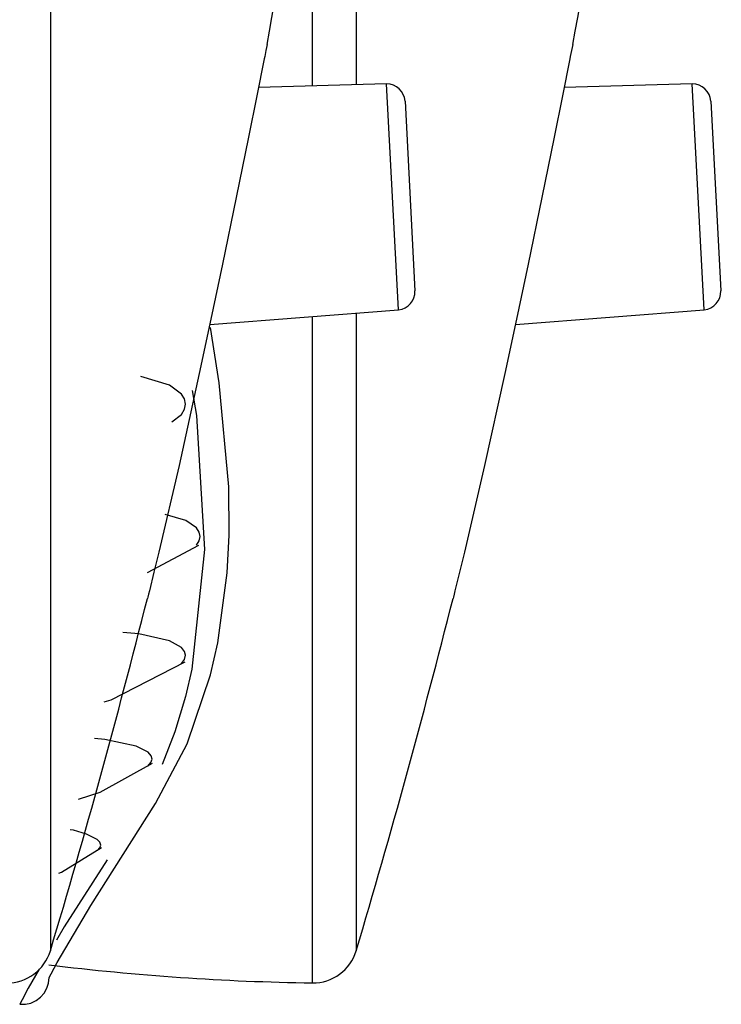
# Model space of a CAD drawing. Header units: millimetres. Extents: x 0 to 0.5, y -0.02 to 1.57.
# Tile 4 of 29: x 0.11663 to 0.12442, y 0.42334 to 0.43428. Entities that reach past the tile are written whole.
import ezdxf

# ---------------------------------------------------------------- set-up
doc = ezdxf.new("R2010")
doc.units = ezdxf.units.MM
doc.layers.add('BLOCKS', color=3, linetype='Continuous')

msp = doc.modelspace()

# ---------------------------------------------------------------- linework, layer by layer
at = {"layer": 'BLOCKS'}
for points in [[(0.116969, 0.477212), (0.116969, 0.477212), (0.116969, 0.423936), (0.116969, 0.423936)], [(0.119375, 0.434002), (0.119952, 0.437205), (0.120364, 0.440434), (0.120604, 0.44368)], [(0.12277, 0.434002), (0.123347, 0.437205), (0.123759, 0.440434), (0.123999, 0.44368)], [(0.120364, 0.440953), (0.120364, 0.440953), (0.120364, 0.433555), (0.120364, 0.433555)], [(0.119878, 0.433541), (0.119878, 0.433541), (0.119878, 0.43707), (0.119878, 0.43707)], [(0.120702, 0.433564), (0.120702, 0.433564), (0.11928, 0.433524), (0.11928, 0.433524)], [(0.120907, 0.433373), (0.1209, 0.433481), (0.120811, 0.433566), (0.120702, 0.433564)], [(0.120834, 0.431057), (0.120834, 0.431057), (0.120702, 0.433564), (0.120702, 0.433564)], [(0.124094, 0.433564), (0.124094, 0.433564), (0.122672, 0.433524), (0.122672, 0.433524)], [(0.124301, 0.433373), (0.124295, 0.433481), (0.124202, 0.433566), (0.124094, 0.433564)], [(0.124227, 0.431057), (0.124227, 0.431057), (0.124094, 0.433564), (0.124094, 0.433564)], [(0.120907, 0.433373), (0.120907, 0.433373), (0.121016, 0.431268), (0.121016, 0.431268)], [(0.124301, 0.433373), (0.124301, 0.433373), (0.124411, 0.431268), (0.124411, 0.431268)], [(0.120834, 0.431057), (0.120942, 0.431065), (0.121023, 0.431158), (0.121016, 0.431268)], [(0.124227, 0.431057), (0.124335, 0.431065), (0.124417, 0.431158), (0.124411, 0.431268)], [(0.118739, 0.430891), (0.118739, 0.430891), (0.120834, 0.431057), (0.120834, 0.431057)], [(0.120364, 0.43102), (0.120364, 0.43102), (0.120364, 0.423936), (0.120364, 0.423936)], [(0.122132, 0.430891), (0.122132, 0.430891), (0.124227, 0.431057), (0.124227, 0.431057)], [(0.119878, 0.42358), (0.119878, 0.42358), (0.119878, 0.430982), (0.119878, 0.430982)], [(0.118046, 0.428138), (0.118046, 0.428138), (0.118617, 0.42844), (0.118617, 0.42844)], [(0.116969, 0.423936), (0.117359, 0.425232), (0.117715, 0.426538), (0.118046, 0.42785)], [(0.120364, 0.423936), (0.120751, 0.425232), (0.121109, 0.426538), (0.121439, 0.42785)], [(0.116483, 0.42358), (0.116709, 0.423576), (0.116905, 0.423723), (0.116969, 0.423936)], [(0.119878, 0.42358), (0.120101, 0.423576), (0.1203, 0.423723), (0.120364, 0.423936)], [(0.116953, 0.423781), (0.117924, 0.423661), (0.118899, 0.423594), (0.119878, 0.42358)], [(0.11663, 0.423342), (0.11663, 0.423342), (0.11663, 0.423342), (0.11663, 0.423342)]]:
    msp.add_open_spline(points, degree=3, dxfattribs=at)
for points, knots in [([(0.119375, 0.434004), (0.119375, 0.434004), (0.119362, 0.433936), (0.119362, 0.433936), (0.119362, 0.433936), (0.119362, 0.433936), (0.11935, 0.43387), (0.11935, 0.43387)], [0, 0, 0, 0, 0.5, 0.5, 0.5, 0.5, 1, 1, 1, 1]), ([(0.12277, 0.434004), (0.12277, 0.434004), (0.122755, 0.433936), (0.122755, 0.433936), (0.122755, 0.433936), (0.122755, 0.433936), (0.122741, 0.43387), (0.122741, 0.43387)], [0, 0, 0, 0, 0.5, 0.5, 0.5, 0.5, 1, 1, 1, 1]), ([(0.11935, 0.43387), (0.11935, 0.43387), (0.119344, 0.433845), (0.119344, 0.433845), (0.119344, 0.433845), (0.119344, 0.433845), (0.119261, 0.433433), (0.119261, 0.433433), (0.119261, 0.433433), (0.119261, 0.433433), (0.119168, 0.432972), (0.119168, 0.432972), (0.119168, 0.432972), (0.119168, 0.432972), (0.119031, 0.432305), (0.119031, 0.432305), (0.119031, 0.432305), (0.119031, 0.432305), (0.11888, 0.431564), (0.11888, 0.431564)], [0, 0, 0, 0, 0.2, 0.2, 0.2, 0.2, 0.4, 0.4, 0.4, 0.4, 0.6, 0.6, 0.6, 0.6, 0.8, 0.8, 0.8, 0.8, 1, 1, 1, 1]), ([(0.122741, 0.43387), (0.122741, 0.43387), (0.122737, 0.433845), (0.122737, 0.433845), (0.122737, 0.433845), (0.122737, 0.433845), (0.122654, 0.433433), (0.122654, 0.433433), (0.122654, 0.433433), (0.122654, 0.433433), (0.122561, 0.432972), (0.122561, 0.432972), (0.122561, 0.432972), (0.122561, 0.432972), (0.122424, 0.432305), (0.122424, 0.432305), (0.122424, 0.432305), (0.122424, 0.432305), (0.122273, 0.431564), (0.122273, 0.431564)], [0, 0, 0, 0, 0.2, 0.2, 0.2, 0.2, 0.4, 0.4, 0.4, 0.4, 0.6, 0.6, 0.6, 0.6, 0.8, 0.8, 0.8, 0.8, 1, 1, 1, 1]), ([(0.11888, 0.431564), (0.11888, 0.431564), (0.118752, 0.430951), (0.118752, 0.430951), (0.118752, 0.430951), (0.118752, 0.430951), (0.118623, 0.430349), (0.118623, 0.430349), (0.118623, 0.430349), (0.118623, 0.430349), (0.118398, 0.429326), (0.118398, 0.429326), (0.118398, 0.429326), (0.118398, 0.429326), (0.118172, 0.428364), (0.118172, 0.428364), (0.118172, 0.428364), (0.118172, 0.428364), (0.118118, 0.428142), (0.118118, 0.428142), (0.118118, 0.428142), (0.118118, 0.428142), (0.118069, 0.427935), (0.118069, 0.427935), (0.118069, 0.427935), (0.118069, 0.427935), (0.118058, 0.427896), (0.118058, 0.427896), (0.118058, 0.427896), (0.118058, 0.427896), (0.11805, 0.427865), (0.11805, 0.427865), (0.11805, 0.427865), (0.11805, 0.427865), (0.118046, 0.42785), (0.118046, 0.42785), (0.118046, 0.42785), (0.118046, 0.42785), (0.118046, 0.42785), (0.118046, 0.42785)], [0, 0, 0, 0, 0.1, 0.1, 0.1, 0.1, 0.2, 0.2, 0.2, 0.2, 0.3, 0.3, 0.3, 0.3, 0.4, 0.4, 0.4, 0.4, 0.5, 0.5, 0.5, 0.5, 0.6, 0.6, 0.6, 0.6, 0.7, 0.7, 0.7, 0.7, 0.8, 0.8, 0.8, 0.8, 0.9, 0.9, 0.9, 0.9, 1, 1, 1, 1]), ([(0.122273, 0.431564), (0.122273, 0.431564), (0.122144, 0.430951), (0.122144, 0.430951), (0.122144, 0.430951), (0.122144, 0.430951), (0.122016, 0.430349), (0.122016, 0.430349), (0.122016, 0.430349), (0.122016, 0.430349), (0.121788, 0.429326), (0.121788, 0.429326), (0.121788, 0.429326), (0.121788, 0.429326), (0.121565, 0.428364), (0.121565, 0.428364), (0.121565, 0.428364), (0.121565, 0.428364), (0.121511, 0.428142), (0.121511, 0.428142), (0.121511, 0.428142), (0.121511, 0.428142), (0.121461, 0.427935), (0.121461, 0.427935), (0.121461, 0.427935), (0.121461, 0.427935), (0.121451, 0.427896), (0.121451, 0.427896), (0.121451, 0.427896), (0.121451, 0.427896), (0.121443, 0.427865), (0.121443, 0.427865), (0.121443, 0.427865), (0.121443, 0.427865), (0.121439, 0.42785), (0.121439, 0.42785), (0.121439, 0.42785), (0.121439, 0.42785), (0.121439, 0.42785), (0.121439, 0.42785)], [0, 0, 0, 0, 0.1, 0.1, 0.1, 0.1, 0.2, 0.2, 0.2, 0.2, 0.3, 0.3, 0.3, 0.3, 0.4, 0.4, 0.4, 0.4, 0.5, 0.5, 0.5, 0.5, 0.6, 0.6, 0.6, 0.6, 0.7, 0.7, 0.7, 0.7, 0.8, 0.8, 0.8, 0.8, 0.9, 0.9, 0.9, 0.9, 1, 1, 1, 1]), ([(0.118748, 0.427), (0.118748, 0.427), (0.11883, 0.427358), (0.11883, 0.427358), (0.11883, 0.427358), (0.11883, 0.427358), (0.118932, 0.428136), (0.118932, 0.428136), (0.118932, 0.428136), (0.118932, 0.428136), (0.118953, 0.428554), (0.118953, 0.428554), (0.118953, 0.428554), (0.118953, 0.428554), (0.11895, 0.42909), (0.11895, 0.42909), (0.11895, 0.42909), (0.11895, 0.42909), (0.118845, 0.430243), (0.118845, 0.430243), (0.118845, 0.430243), (0.118845, 0.430243), (0.118748, 0.43086), (0.118748, 0.43086)], [0, 0, 0, 0, 0.166667, 0.166667, 0.166667, 0.166667, 0.333333, 0.333333, 0.333333, 0.333333, 0.5, 0.5, 0.5, 0.5, 0.666667, 0.666667, 0.666667, 0.666667, 0.833333, 0.833333, 0.833333, 0.833333, 1, 1, 1, 1]), ([(0.118319, 0.429811), (0.118319, 0.429811), (0.118425, 0.429893), (0.118425, 0.429893), (0.118425, 0.429893), (0.118425, 0.429893), (0.11846, 0.429951), (0.11846, 0.429951), (0.11846, 0.429951), (0.11846, 0.429951), (0.11847, 0.430009), (0.11847, 0.430009), (0.11847, 0.430009), (0.11847, 0.430009), (0.11846, 0.430067), (0.11846, 0.430067), (0.11846, 0.430067), (0.11846, 0.430067), (0.118425, 0.430119), (0.118425, 0.430119), (0.118425, 0.430119), (0.118425, 0.430119), (0.118292, 0.430218), (0.118292, 0.430218), (0.118292, 0.430218), (0.118292, 0.430218), (0.117973, 0.430316), (0.117973, 0.430316)], [0, 0, 0, 0, 0.142857, 0.142857, 0.142857, 0.142857, 0.285714, 0.285714, 0.285714, 0.285714, 0.428571, 0.428571, 0.428571, 0.428571, 0.571429, 0.571429, 0.571429, 0.571429, 0.714286, 0.714286, 0.714286, 0.714286, 0.857143, 0.857143, 0.857143, 0.857143, 1, 1, 1, 1]), ([(0.118543, 0.430158), (0.118543, 0.430158), (0.11859, 0.429881), (0.11859, 0.429881), (0.11859, 0.429881), (0.11859, 0.429881), (0.118681, 0.428393), (0.118681, 0.428393), (0.118681, 0.428393), (0.118681, 0.428393), (0.118541, 0.427064), (0.118541, 0.427064), (0.118541, 0.427064), (0.118541, 0.427064), (0.11847, 0.426759), (0.11847, 0.426759)], [0, 0, 0, 0, 0.25, 0.25, 0.25, 0.25, 0.5, 0.5, 0.5, 0.5, 0.75, 0.75, 0.75, 0.75, 1, 1, 1, 1]), ([(0.118592, 0.42844), (0.118592, 0.42844), (0.118621, 0.428488), (0.118621, 0.428488), (0.118621, 0.428488), (0.118621, 0.428488), (0.118632, 0.428538), (0.118632, 0.428538), (0.118632, 0.428538), (0.118632, 0.428538), (0.118621, 0.428587), (0.118621, 0.428587), (0.118621, 0.428587), (0.118621, 0.428587), (0.118592, 0.428635), (0.118592, 0.428635), (0.118592, 0.428635), (0.118592, 0.428635), (0.118472, 0.428716), (0.118472, 0.428716), (0.118472, 0.428716), (0.118472, 0.428716), (0.118243, 0.428784), (0.118243, 0.428784)], [0, 0, 0, 0, 0.166667, 0.166667, 0.166667, 0.166667, 0.333333, 0.333333, 0.333333, 0.333333, 0.5, 0.5, 0.5, 0.5, 0.666667, 0.666667, 0.666667, 0.666667, 0.833333, 0.833333, 0.833333, 0.833333, 1, 1, 1, 1]), ([(0.118425, 0.427126), (0.118425, 0.427126), (0.11846, 0.427171), (0.11846, 0.427171), (0.11846, 0.427171), (0.11846, 0.427171), (0.11847, 0.427219), (0.11847, 0.427219), (0.11847, 0.427219), (0.11847, 0.427219), (0.11846, 0.427262), (0.11846, 0.427262), (0.11846, 0.427262), (0.11846, 0.427262), (0.118425, 0.427304), (0.118425, 0.427304), (0.118425, 0.427304), (0.118425, 0.427304), (0.118292, 0.427378), (0.118292, 0.427378), (0.118292, 0.427378), (0.118292, 0.427378), (0.117951, 0.427457), (0.117951, 0.427457), (0.117951, 0.427457), (0.117951, 0.427457), (0.117775, 0.427472), (0.117775, 0.427472)], [0, 0, 0, 0, 0.142857, 0.142857, 0.142857, 0.142857, 0.285714, 0.285714, 0.285714, 0.285714, 0.428571, 0.428571, 0.428571, 0.428571, 0.571429, 0.571429, 0.571429, 0.571429, 0.714286, 0.714286, 0.714286, 0.714286, 0.857143, 0.857143, 0.857143, 0.857143, 1, 1, 1, 1]), ([(0.117568, 0.426702), (0.117568, 0.426702), (0.117646, 0.426722), (0.117646, 0.426722), (0.117646, 0.426722), (0.117646, 0.426722), (0.118466, 0.427147), (0.118466, 0.427147)], [0, 0, 0, 0, 0.5, 0.5, 0.5, 0.5, 1, 1, 1, 1]), ([(0.118135, 0.425571), (0.118135, 0.425571), (0.118489, 0.426236), (0.118489, 0.426236), (0.118489, 0.426236), (0.118489, 0.426236), (0.118748, 0.427), (0.118748, 0.427)], [0, 0, 0, 0, 0.5, 0.5, 0.5, 0.5, 1, 1, 1, 1]), ([(0.11847, 0.426759), (0.11847, 0.426759), (0.118352, 0.42637), (0.118352, 0.42637), (0.118352, 0.42637), (0.118352, 0.42637), (0.118209, 0.426004), (0.118209, 0.426004)], [0, 0, 0, 0, 0.5, 0.5, 0.5, 0.5, 1, 1, 1, 1]), ([(0.118052, 0.425987), (0.118052, 0.425987), (0.118085, 0.426027), (0.118085, 0.426027), (0.118085, 0.426027), (0.118085, 0.426027), (0.118098, 0.426064), (0.118098, 0.426064), (0.118098, 0.426064), (0.118098, 0.426064), (0.118087, 0.426103), (0.118087, 0.426103), (0.118087, 0.426103), (0.118087, 0.426103), (0.118054, 0.426143), (0.118054, 0.426143), (0.118054, 0.426143), (0.118054, 0.426143), (0.11792, 0.426209), (0.11792, 0.426209), (0.11792, 0.426209), (0.11792, 0.426209), (0.117574, 0.426283), (0.117574, 0.426283), (0.117574, 0.426283), (0.117574, 0.426283), (0.11746, 0.426294), (0.11746, 0.426294)], [0, 0, 0, 0, 0.142857, 0.142857, 0.142857, 0.142857, 0.285714, 0.285714, 0.285714, 0.285714, 0.428571, 0.428571, 0.428571, 0.428571, 0.571429, 0.571429, 0.571429, 0.571429, 0.714286, 0.714286, 0.714286, 0.714286, 0.857143, 0.857143, 0.857143, 0.857143, 1, 1, 1, 1]), ([(0.11728, 0.425619), (0.11728, 0.425619), (0.117522, 0.425698), (0.117522, 0.425698), (0.117522, 0.425698), (0.117522, 0.425698), (0.118102, 0.42602), (0.118102, 0.42602)], [0, 0, 0, 0, 0.5, 0.5, 0.5, 0.5, 1, 1, 1, 1]), ([(0.116955, 0.42364), (0.116955, 0.42364), (0.116978, 0.423681), (0.116978, 0.423681), (0.116978, 0.423681), (0.116978, 0.423681), (0.117046, 0.423808), (0.117046, 0.423808), (0.117046, 0.423808), (0.117046, 0.423808), (0.117417, 0.424439), (0.117417, 0.424439), (0.117417, 0.424439), (0.117417, 0.424439), (0.118135, 0.425571), (0.118135, 0.425571)], [0, 0, 0, 0, 0.25, 0.25, 0.25, 0.25, 0.5, 0.5, 0.5, 0.5, 0.75, 0.75, 0.75, 0.75, 1, 1, 1, 1]), ([(0.117491, 0.42505), (0.117491, 0.42505), (0.11752, 0.425079), (0.11752, 0.425079), (0.11752, 0.425079), (0.11752, 0.425079), (0.11753, 0.42511), (0.11753, 0.42511), (0.11753, 0.42511), (0.11753, 0.42511), (0.11752, 0.425143), (0.11752, 0.425143), (0.11752, 0.425143), (0.11752, 0.425143), (0.117489, 0.425174), (0.117489, 0.425174), (0.117489, 0.425174), (0.117489, 0.425174), (0.117371, 0.425232), (0.117371, 0.425232), (0.117371, 0.425232), (0.117371, 0.425232), (0.117228, 0.425275), (0.117228, 0.425275), (0.117228, 0.425275), (0.117228, 0.425275), (0.117191, 0.425281), (0.117191, 0.425281)], [0, 0, 0, 0, 0.142857, 0.142857, 0.142857, 0.142857, 0.285714, 0.285714, 0.285714, 0.285714, 0.428571, 0.428571, 0.428571, 0.428571, 0.571429, 0.571429, 0.571429, 0.571429, 0.714286, 0.714286, 0.714286, 0.714286, 0.857143, 0.857143, 0.857143, 0.857143, 1, 1, 1, 1]), ([(0.117063, 0.424799), (0.117063, 0.424799), (0.117094, 0.42481), (0.117094, 0.42481), (0.117094, 0.42481), (0.117094, 0.42481), (0.117537, 0.425085), (0.117537, 0.425085)], [0, 0, 0, 0, 0.5, 0.5, 0.5, 0.5, 1, 1, 1, 1]), ([(0.117599, 0.424948), (0.117599, 0.424948), (0.117123, 0.424203), (0.117123, 0.424203), (0.117123, 0.424203), (0.117123, 0.424203), (0.117036, 0.424054), (0.117036, 0.424054)], [0, 0, 0, 0, 0.5, 0.5, 0.5, 0.5, 1, 1, 1, 1]), ([(0.116845, 0.423733), (0.116845, 0.423733), (0.116723, 0.423522), (0.116723, 0.423522), (0.116723, 0.423522), (0.116723, 0.423522), (0.116655, 0.42339), (0.116655, 0.42339), (0.116655, 0.42339), (0.116655, 0.42339), (0.11663, 0.423342), (0.11663, 0.423342)], [0, 0, 0, 0, 0.333333, 0.333333, 0.333333, 0.333333, 0.666667, 0.666667, 0.666667, 0.666667, 1, 1, 1, 1]), ([(0.11663, 0.423342), (0.11663, 0.423342), (0.116692, 0.423342), (0.116692, 0.423342), (0.116692, 0.423342), (0.116692, 0.423342), (0.116752, 0.423356), (0.116752, 0.423356), (0.116752, 0.423356), (0.116752, 0.423356), (0.11681, 0.423383), (0.11681, 0.423383), (0.11681, 0.423383), (0.11681, 0.423383), (0.116858, 0.423421), (0.116858, 0.423421), (0.116858, 0.423421), (0.116858, 0.423421), (0.116899, 0.423466), (0.116899, 0.423466), (0.116899, 0.423466), (0.116899, 0.423466), (0.11693, 0.42352), (0.11693, 0.42352), (0.11693, 0.42352), (0.11693, 0.42352), (0.116949, 0.423578), (0.116949, 0.423578), (0.116949, 0.423578), (0.116949, 0.423578), (0.116955, 0.42364), (0.116955, 0.42364)], [0, 0, 0, 0, 0.125, 0.125, 0.125, 0.125, 0.25, 0.25, 0.25, 0.25, 0.375, 0.375, 0.375, 0.375, 0.5, 0.5, 0.5, 0.5, 0.625, 0.625, 0.625, 0.625, 0.75, 0.75, 0.75, 0.75, 0.875, 0.875, 0.875, 0.875, 1, 1, 1, 1])]:
    msp.add_open_spline(points, degree=3, knots=knots, dxfattribs=at)

doc.saveas('drawing.dxf')
